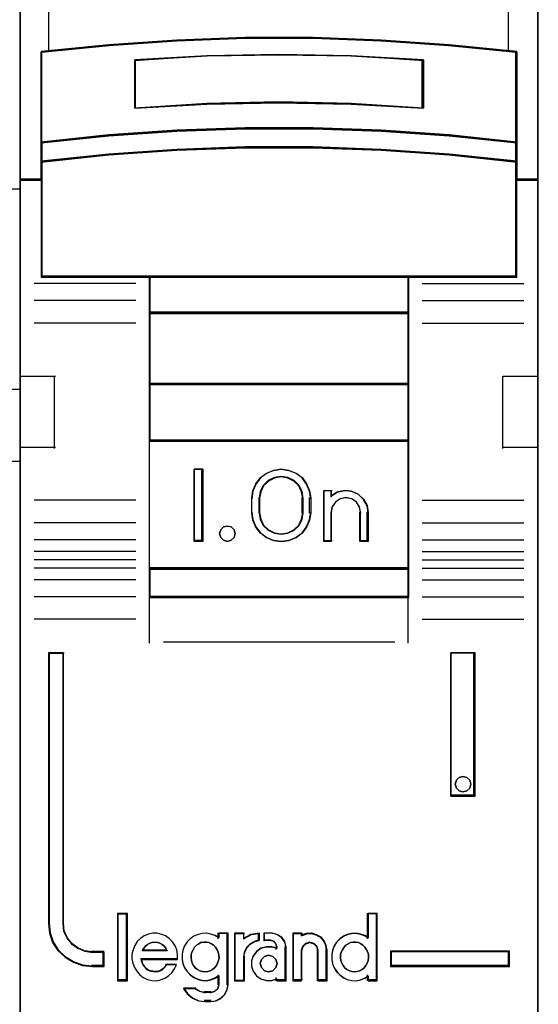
# Model space of a CAD drawing. Extents: x -543332 to -323966, y -9028 to 137422.
# Tile 226 of 250: x -346202 to -346023, y 39194 to 39535. Entities that reach past the tile are written whole.
import ezdxf

# ---------------------------------------------------------------- set-up
doc = ezdxf.new("R2010")
doc.units = 0
doc.header["$MEASUREMENT"] = 0
doc.layers.get('0').update_dxf_attribs({"color": 8})
doc.layers.add('45', color=8, linetype='Continuous')

# ---------------------------------------------------------------- blocks, each defined once
blk = doc.blocks.new('*U994')
at = {"layer": '45', "color": 7}
for points in [[(49.496757, -113.487672), (67.504568, -113.487672), (67.504568, -113.487672), (85.506533, -113.487672), (85.506533, -113.487672), (85.506533, -196.509427), (85.506533, -196.509427), (67.504568, -196.509427), (67.504568, -196.509427), (49.496757, -196.509427), (49.496757, -196.509427), (31.494793, -196.509427), (31.494793, -196.509427), (31.494793, -113.487672), (31.494793, -113.487672), (49.496757, -113.487672), (49.496757, -113.487672)], [(31.494793, -132.496002), (85.506533, -132.496002), (85.506533, -146.803888), (31.494793, -146.803888), (31.494793, -132.496002)]]:
    blk.add_lwpolyline(points, close=True, dxfattribs=at)
for points in [[(84.289718, -153.744656), (85.506533, -153.744656)], [(84.289718, -156.244498), (85.506533, -156.244498)]]:
    blk.add_lwpolyline(points, dxfattribs=at)
blk = doc.blocks.new('*U995')
at = {"layer": '45', "color": 7}
for points in [[(103.493657, -113.659801), (85.506533, -113.659801), (85.506533, -195.428987), (103.493657, -195.428987), (103.493657, -113.659801)], [(103.475099, -113.678338), (85.52509, -113.678338), (85.52509, -195.41045), (103.475099, -195.41045), (103.475099, -113.678338)], [(98.041129, -144.791947), (100.396251, -144.952647), (102.751373, -145.196469), (102.751373, -142.03233), (100.396251, -141.799592), (98.041129, -141.63335), (95.680439, -141.544687), (93.31975, -141.544687), (90.95906, -141.63335), (88.592803, -141.799592), (86.248817, -142.03233), (86.248817, -145.196469), (88.592803, -144.952647), (90.95906, -144.791947), (93.31975, -144.708826), (95.680439, -144.708826), (98.041129, -144.791947)], [(99.506533, -142.322922), (99.506533, -143.996863), (97.003314, -143.856901), (94.49452, -143.812113), (91.996876, -143.856901), (89.493657, -143.996863), (89.493657, -142.322922), (91.996876, -142.177362), (94.49452, -142.132574), (97.003314, -142.177362), (99.506533, -142.322922)], [(97.003314, -143.856901), (99.506533, -143.996863), (99.506533, -142.322922), (97.003314, -142.177362), (94.49452, -142.132574), (91.996876, -142.177362), (89.493657, -142.322922), (89.493657, -143.996863), (91.996876, -143.856901), (94.49452, -143.812113), (97.003314, -143.856901)], [(100.396251, -144.924467), (98.041129, -144.759904), (95.680439, -144.674786), (93.31975, -144.674786), (90.95906, -144.759904), (88.592803, -144.924467), (86.248817, -145.174149), (86.248817, -145.866448), (88.592803, -145.616766), (90.95906, -145.452203), (93.31975, -145.367084), (95.680439, -145.367084), (98.041129, -145.452203), (100.396251, -145.616766), (102.751373, -145.866448), (102.751373, -145.174149), (100.396251, -144.924467)], [(98.041129, -145.425061), (95.680439, -145.342116), (93.31975, -145.342116), (90.95906, -145.425061), (88.592803, -145.585421), (86.248817, -145.828725), (86.248817, -146.464635), (86.248817, -149.859839), (90.001422, -149.859839), (98.998767, -149.859839), (102.751373, -149.859839), (102.751373, -146.464635), (102.751373, -145.828725), (100.396251, -145.585421), (98.041129, -145.425061)], [(89.992047, -151.115056), (99.008142, -151.115056), (99.008142, -149.820117), (89.992047, -149.820117), (89.992047, -151.115056)], [(99.008142, -151.075334), (89.992047, -151.075334), (89.992047, -153.580472), (99.008142, -153.580472), (99.008142, -151.075334)], [(99.008142, -153.54075), (89.992047, -153.54075), (89.992047, -155.548038), (99.008142, -155.548038), (99.008142, -153.54075)], [(89.992047, -159.98102), (99.008142, -159.98102), (99.008142, -155.508316), (89.992047, -155.508316), (89.992047, -159.98102)], [(91.855709, -156.522552), (91.855709, -159.02769), (91.558796, -159.02769), (91.558796, -156.522552), (91.855709, -156.522552)], [(95.559255, -157.268527), (95.59894, -157.519041), (95.59894, -158.031202), (95.559255, -158.281716), (95.45154, -158.526663), (95.298472, -158.738208), (95.088711, -158.888516), (94.839266, -158.988721), (94.578483, -159.02769), (94.312031, -158.988721), (94.062586, -158.888516), (93.858494, -158.738208), (93.699757, -158.526663), (93.592042, -158.281716), (93.552358, -158.031202), (93.552358, -157.519041), (93.592042, -157.268527), (93.699757, -157.02358), (93.858494, -156.812035), (94.062586, -156.661727), (94.312031, -156.561521), (94.578483, -156.522552), (94.839266, -156.561521), (95.088711, -156.661727), (95.298472, -156.812035), (95.45154, -157.02358), (95.559255, -157.268527)], [(95.341791, -158.03247), (95.341791, -157.518068), (95.301849, -157.294414), (95.199139, -157.081944), (95.022251, -156.914204), (94.811126, -156.807968), (94.577176, -156.768829), (94.337521, -156.807968), (94.126395, -156.914204), (93.949507, -157.081944), (93.846797, -157.294414), (93.806855, -157.518068), (93.806855, -158.03247), (93.846797, -158.256123), (93.949507, -158.468594), (94.126395, -158.636334), (94.337521, -158.742569), (94.577176, -158.776117), (94.811126, -158.742569), (95.022251, -158.636334), (95.199139, -158.468594), (95.301849, -158.256123), (95.341791, -158.03247)], [(96.519758, -157.317456), (96.770825, -157.261383), (97.010481, -157.283812), (97.24443, -157.384744), (97.427025, -157.558571), (97.552559, -157.777257), (97.592501, -158.023979), (97.592501, -159.02769), (97.330022, -159.02769), (97.330022, -158.023979), (97.290079, -157.822115), (97.187369, -157.659503), (97.021893, -157.547356), (96.816474, -157.508105), (96.622467, -157.547356), (96.462697, -157.659503), (96.342869, -157.822115), (96.308633, -158.023979), (96.308633, -159.02769), (96.057565, -159.02769), (96.057565, -157.261383), (96.308633, -157.261383), (96.308633, -157.452032), (96.519758, -157.317456)], [(92.941034, -158.623526), (92.977088, -158.754285), (92.941034, -158.885044), (92.84489, -158.986085), (92.712693, -159.02769), (92.568478, -158.986085), (92.478344, -158.885044), (92.436281, -158.754285), (92.478344, -158.623526), (92.568478, -158.522485), (92.712693, -158.492767), (92.84489, -158.522485), (92.941034, -158.623526)], [(99.008142, -159.941298), (89.992047, -159.941298), (89.992047, -160.966127), (99.008142, -160.966127), (99.008142, -159.941298)], [(88.433251, -173.767223), (88.433251, -173.277734), (88.030789, -173.277734), (87.758701, -173.239235), (87.520624, -173.134737), (87.31089, -172.986241), (87.146504, -172.782745), (87.038803, -172.540751), (87.01046, -172.276757), (87.01046, -162.893971), (86.505965, -162.893971), (86.505965, -172.276757), (86.539976, -172.612249), (86.647677, -172.931242), (86.829069, -173.211736), (87.078482, -173.44273), (87.367575, -173.618726), (87.685011, -173.728724), (88.030789, -173.767223), (88.433251, -173.767223)], [(100.460898, -162.893971), (100.460898, -167.861877), (101.301269, -167.861877), (101.301269, -162.893971), (100.460898, -162.893971)], [(101.11406, -167.309416), (101.150161, -167.440175), (101.11406, -167.582822), (101.017789, -167.671976), (100.8794, -167.713581), (100.747028, -167.671976), (100.650758, -167.582822), (100.614656, -167.440175), (100.650758, -167.309416), (100.747028, -167.208375), (100.8794, -167.178657), (101.017789, -167.208375), (101.11406, -167.309416)], [(89.220602, -174.24124), (89.220602, -171.947953), (88.913085, -171.947953), (88.913085, -174.24124), (89.220602, -174.24124)], [(102.494225, -173.240244), (98.366597, -173.240244), (98.366597, -173.767223), (102.494225, -173.767223), (102.494225, -173.240244)]]:
    blk.add_lwpolyline(points, close=True, dxfattribs=at)
at = {"layer": '45', "color": 139}
for points in [[(103.493657, -113.659801), (85.506533, -113.659801), (85.506533, -195.428987), (103.493657, -195.428987), (103.493657, -113.659801)], [(98.032028, -145.442917), (95.677406, -145.360653), (93.322784, -145.360653), (90.968162, -145.442917), (88.607986, -145.601961), (86.270025, -145.843269), (86.270025, -146.47396), (86.270025, -149.841302), (90.012985, -149.841302), (98.987204, -149.841302), (102.730165, -149.841302), (102.730165, -146.47396), (102.730165, -145.843269), (100.381096, -145.601961), (98.032028, -145.442917)], [(92.977088, -158.754285), (92.941034, -158.623526), (92.84489, -158.522485), (92.712693, -158.492767), (92.568478, -158.522485), (92.478344, -158.623526), (92.436281, -158.754285), (92.478344, -158.885044), (92.568478, -158.986085), (92.712693, -159.02769), (92.84489, -158.986085), (92.941034, -158.885044), (92.977088, -158.754285)], [(101.150161, -167.440175), (101.11406, -167.309416), (101.017789, -167.208375), (100.8794, -167.178657), (100.747028, -167.208375), (100.650758, -167.309416), (100.614656, -167.440175), (100.650758, -167.582822), (100.747028, -167.671976), (100.8794, -167.713581), (101.017789, -167.671976), (101.11406, -167.582822), (101.150161, -167.440175)], [(91.928123, -173.955241), (92.026573, -173.943829), (92.113441, -173.915299), (92.194518, -173.869652), (92.264012, -173.812592), (92.327716, -173.732709), (92.368254, -173.658532), (92.39721, -173.561531), (92.420375, -173.464531), (92.408793, -173.36753), (92.391419, -173.270529), (92.350881, -173.18494), (92.29876, -173.093645), (92.229265, -173.03088), (92.15398, -172.979526), (92.067112, -172.939585), (91.974452, -172.922467), (91.887584, -172.922467), (91.789134, -172.939585), (91.713848, -172.979526), (91.632772, -173.03088), (91.563277, -173.093645), (91.516948, -173.18494), (91.476409, -173.270529), (91.447453, -173.36753), (91.447453, -173.464531), (91.459036, -173.561531), (91.487992, -173.658532), (91.534321, -173.732709), (91.592233, -173.812592), (91.67331, -173.869652), (91.754387, -173.915299), (91.841255, -173.943829), (91.928123, -173.955241)], [(97.116645, -173.955241), (97.209398, -173.943829), (97.296355, -173.915299), (97.383311, -173.869652), (97.452876, -173.812592), (97.510847, -173.732709), (97.563021, -173.658532), (97.592006, -173.561531), (97.597803, -173.464531), (97.597803, -173.36753), (97.580412, -173.270529), (97.539832, -173.18494), (97.481862, -173.093645), (97.412296, -173.03088), (97.342731, -172.979526), (97.255775, -172.939585), (97.168818, -172.922467), (97.070268, -172.922467), (96.983311, -172.939585), (96.896355, -172.979526), (96.815196, -173.03088), (96.757225, -173.093645), (96.699254, -173.18494), (96.658674, -173.270529), (96.635486, -173.36753), (96.635486, -173.464531), (96.64708, -173.561531), (96.676065, -173.658532), (96.728239, -173.732709), (96.78621, -173.812592), (96.855775, -173.869652), (96.942732, -173.915299), (97.029688, -173.943829), (97.116645, -173.955241)], [(94.432494, -173.666594), (94.390646, -173.525216), (94.283036, -173.419182), (94.139557, -173.377947), (93.996078, -173.419182), (93.888468, -173.525216), (93.84662, -173.666594), (93.888468, -173.807972), (93.996078, -173.914005), (94.139557, -173.955241), (94.283036, -173.914005), (94.390646, -173.807972), (94.432494, -173.666594)]]:
    blk.add_lwpolyline(points, close=True, dxfattribs=at)
at = {"layer": '45', "color": 7}
blk.add_lwpolyline([(85.506533, -132.371539), (85.506533, -146.496704), (86.252286, -146.496704), (86.252286, -145.864644), (86.252286, -145.194111), (86.252286, -142.055796), (88.595287, -141.824957), (90.960549, -141.660072), (93.320246, -141.572133), (93.320246, -141.572133), (95.679943, -141.572133), (98.03964, -141.660072), (100.393772, -141.824957), (102.747903, -142.055796), (102.747903, -145.194111), (102.747903, -145.864644), (102.747903, -146.496704), (103.493657, -146.496704), (103.493657, -132.371539)], dxfattribs=at)
at = {"layer": '45', "color": 140}
for points in [[(85.506533, -132.371539), (85.506533, -146.496704), (86.252286, -146.496704), (86.252286, -145.864644), (86.252286, -145.194111), (86.252286, -142.055796), (88.595287, -141.824957), (90.960549, -141.660072), (93.320246, -141.572133), (93.320246, -141.572133), (95.679943, -141.572133), (98.03964, -141.660072), (100.393772, -141.824957), (102.747903, -142.055796), (102.747903, -145.194111), (102.747903, -145.864644), (102.747903, -146.496704), (103.493657, -146.496704), (103.493657, -132.371539)], [(86.505965, -132.371539), (86.505965, -142.039889)], [(102.454459, -142.039889), (102.454459, -132.371539)]]:
    blk.add_lwpolyline(points, dxfattribs=at)
at = {"layer": '45', "color": 59}
blk.add_lwpolyline([(85.52509, -132.390076), (85.52509, -146.475519), (86.269304, -146.475519), (86.269304, -145.845237), (86.269304, -145.176589), (86.269304, -142.0471), (88.607471, -141.81691), (90.967853, -141.652488), (93.322681, -141.564797), (93.322681, -141.564797), (95.677509, -141.564797), (98.032337, -141.652488), (100.381611, -141.81691), (102.730885, -142.0471), (102.730885, -145.176589), (102.730885, -145.845237), (102.730885, -146.475519), (103.475099, -146.475519), (103.475099, -132.390076)], dxfattribs=at)
at = {"layer": '45', "color": 139}
for points in [[(102.751373, -142.069019), (100.396251, -141.81877), (98.041129, -141.64002), (95.680439, -141.544687), (93.31975, -141.544687), (90.95906, -141.64002), (88.592803, -141.81877), (86.248817, -142.069019)], [(86.248817, -142.026648), (86.248817, -149.859839)], [(102.708957, -149.859839), (102.708957, -142.026648)], [(99.506533, -142.357665), (97.003314, -142.185537), (94.49452, -142.132574), (91.996876, -142.185537), (89.493657, -142.357665)], [(89.493657, -143.996863), (89.493657, -142.317943)], [(99.466768, -143.996863), (99.466768, -142.317943)], [(99.506533, -143.996863), (97.003314, -143.828345), (94.49452, -143.774419), (91.996876, -143.828345), (89.493657, -143.996863)], [(102.751373, -145.196469), (100.396251, -144.935627), (98.041129, -144.763709), (95.680439, -144.674786), (93.31975, -144.674786), (90.95906, -144.763709), (88.592803, -144.935627), (86.248817, -145.196469)], [(102.751373, -145.866448), (100.396251, -145.604282), (98.041129, -145.431491), (95.680439, -145.342116), (93.31975, -145.342116), (90.95906, -145.431491), (88.592803, -145.604282), (86.248817, -145.866448)], [(86.291233, -146.454334), (85.506533, -146.454334)], [(103.493657, -146.454334), (102.708957, -146.454334)], [(102.751373, -149.820117), (86.248817, -149.820117)], [(89.992047, -149.820117), (89.992047, -160.966127)], [(89.992047, -149.820117), (99.008142, -149.820117)], [(98.965726, -149.820117), (98.965726, -160.966127)], [(89.533422, -150.082282), (86.004923, -150.082282)], [(99.466768, -150.082282), (102.995266, -150.082282)], [(89.533422, -150.670169), (86.004923, -150.670169)], [(99.466768, -150.670169), (102.995266, -150.670169)], [(89.992047, -151.075334), (99.008142, -151.075334)], [(89.533422, -151.451369), (86.004923, -151.451369)], [(99.466768, -151.451369), (102.995266, -151.451369)], [(85.506533, -153.294473), (86.741905, -153.294473)], [(86.699489, -153.294473), (86.699489, -155.799611)], [(102.258284, -155.799611), (102.258284, -153.294473)], [(102.258284, -153.294473), (103.493657, -153.294473)], [(89.992047, -153.54075), (99.008142, -153.54075)], [(89.992047, -155.508316), (99.008142, -155.508316)], [(85.506533, -155.759889), (86.741905, -155.759889)], [(102.258284, -155.759889), (103.493657, -155.759889)], [(91.855709, -156.522552), (91.558796, -156.522552)], [(91.558796, -156.522552), (91.558796, -159.02769)], [(91.813293, -156.522552), (91.813293, -159.02769)], [(95.59894, -157.542085), (95.559255, -157.285778), (95.45154, -157.035167), (95.298472, -156.818729), (95.088711, -156.664945), (94.839266, -156.562422), (94.578483, -156.522552), (94.312031, -156.562422), (94.062586, -156.664945), (93.858494, -156.818729), (93.699757, -157.035167), (93.592042, -157.285778), (93.552358, -157.542085)], [(95.341791, -157.542085), (95.301849, -157.311263), (95.199139, -157.091981), (95.022251, -156.918864), (94.811126, -156.809223), (94.577176, -156.768829), (94.337521, -156.809223), (94.126395, -156.918864), (93.949507, -157.091981), (93.846797, -157.311263), (93.806855, -157.542085)], [(96.057565, -157.261383), (96.341223, -157.261383)], [(96.057565, -157.261383), (96.057565, -159.02769)], [(96.301458, -157.261383), (96.301458, -157.489122)], [(97.592501, -158.047879), (97.552336, -157.793425), (97.4261, -157.567885), (97.242485, -157.38861), (97.007228, -157.284515), (96.766234, -157.261383), (96.513763, -157.319213), (96.301458, -157.458007)], [(89.533422, -157.595048), (86.004923, -157.595048)], [(93.552358, -158.047879), (93.552358, -157.502363)], [(93.806855, -158.047879), (93.806855, -157.502363)], [(95.302026, -158.047879), (95.302026, -157.502363)], [(95.556523, -158.047879), (95.556523, -157.502363)], [(97.335353, -158.047879), (97.294922, -157.834417), (97.190954, -157.66246), (97.023452, -157.54387), (96.815518, -157.502363), (96.619135, -157.54387), (96.457409, -157.66246), (96.336114, -157.834417), (96.301458, -158.047879)], [(99.466768, -157.595048), (102.995266, -157.595048)], [(93.552358, -158.005509), (93.592042, -158.262482), (93.699757, -158.513745), (93.858494, -158.730744), (94.062586, -158.884928), (94.312031, -158.987717), (94.578483, -159.02769), (94.839266, -158.987717), (95.088711, -158.884928), (95.298472, -158.730744), (95.45154, -158.513745), (95.559255, -158.262482), (95.59894, -158.005509)], [(93.806855, -158.005509), (93.846797, -158.237271), (93.949507, -158.457445), (94.126395, -158.631266), (94.337521, -158.741353), (94.577176, -158.776117), (94.811126, -158.741353), (95.022251, -158.631266), (95.199139, -158.457445), (95.301849, -158.237271), (95.341791, -158.005509)], [(96.301458, -158.005509), (96.301458, -159.02769)], [(97.295588, -158.005509), (97.295588, -159.02769)], [(97.550085, -158.005509), (97.550085, -159.02769)], [(89.533422, -158.384193), (86.004923, -158.384193)], [(99.466768, -158.384193), (102.995266, -158.384193)], [(89.533422, -158.969431), (86.004923, -158.969431)], [(91.855709, -158.987968), (91.558796, -158.987968)], [(96.057565, -158.987968), (96.341223, -158.987968)], [(97.295588, -158.987968), (97.592501, -158.987968)], [(99.466768, -158.969431), (102.995266, -158.969431)], [(89.533422, -159.371948), (86.004923, -159.371948)], [(99.466768, -159.371948), (102.995266, -159.371948)], [(89.533422, -159.665891), (86.004923, -159.665891)], [(99.466768, -159.665891), (102.995266, -159.665891)], [(89.533422, -159.95189), (86.004923, -159.95189)], [(89.992047, -159.941298), (99.008142, -159.941298)], [(99.466768, -159.95189), (102.995266, -159.95189)], [(89.533422, -160.351759), (86.004923, -160.351759)], [(99.466768, -160.351759), (102.995266, -160.351759)], [(89.533422, -160.942294), (86.004923, -160.942294)], [(89.992047, -160.926405), (99.008142, -160.926405)], [(89.992047, -160.926405), (89.992047, -162.552361)], [(98.965726, -160.926405), (98.965726, -162.552361)], [(99.466768, -160.942294), (102.995266, -160.942294)], [(89.533422, -161.726142), (86.004923, -161.726142)], [(99.466768, -161.726142), (102.995266, -161.726142)], [(90.487786, -162.509991), (98.512403, -162.509991)], [(86.505965, -162.893971), (86.505965, -172.284266)], [(86.505965, -162.893971), (87.041469, -162.893971)], [(86.999053, -162.893971), (86.999053, -172.284266)], [(100.460898, -167.861877), (100.460898, -162.893971)], [(100.460898, -162.893971), (101.301269, -162.893971)], [(101.258852, -167.861877), (101.258852, -162.893971)], [(100.460898, -167.819506), (101.301269, -167.819506)], [(88.894528, -171.929416), (88.894528, -174.262425)], [(88.894528, -171.929416), (89.239159, -171.929416)], [(89.199394, -171.929416), (89.199394, -174.262425)], [(97.555387, -171.929416), (97.555387, -172.813894)], [(97.555387, -171.929416), (97.907972, -171.929416)], [(97.868207, -171.929416), (97.868207, -174.262425)], [(86.505965, -172.241896), (86.540201, -172.585235), (86.648617, -172.911689), (86.831212, -173.198743), (87.082279, -173.435141), (87.37329, -173.615253), (87.69283, -173.727823), (88.040901, -173.767223)], [(86.999053, -172.241896), (87.027993, -172.515673), (87.137966, -172.766634), (87.30582, -172.977671), (87.519977, -173.13167), (87.763075, -173.24004), (88.040901, -173.279966)], [(90.983526, -173.520368), (90.983526, -173.35734), (90.955013, -173.194312), (90.892285, -173.053771), (90.806747, -172.918852), (90.704101, -172.806419), (90.567241, -172.710851), (90.43038, -172.654635), (90.276411, -172.615283), (90.122442, -172.615283), (89.968474, -172.643391), (89.82591, -172.699608), (89.700455, -172.795176), (89.580701, -172.901987), (89.495163, -173.036906), (89.438138, -173.188691), (89.39822, -173.340475), (89.39822, -173.503503), (89.426733, -173.655287), (89.483758, -173.807072), (89.563594, -173.936369), (89.666239, -174.054424), (89.791695, -174.149992), (89.939961, -174.217452), (90.082525, -174.251181), (90.236493, -174.262425), (90.390462, -174.234316), (90.538728, -174.1781), (90.669886, -174.093775), (90.778234, -173.986964), (90.875178, -173.852045), (90.943608, -173.711504)], [(92.420375, -172.778311), (92.282901, -172.693986), (92.139699, -172.643391), (91.990769, -172.615283), (91.836111, -172.626526), (91.692909, -172.654635), (91.543978, -172.722094), (91.417961, -172.806419), (91.314855, -172.918852), (91.223206, -173.053771), (91.165925, -173.205556), (91.137285, -173.35734), (91.137285, -173.520368), (91.165925, -173.672152), (91.223206, -173.812693), (91.314855, -173.947613), (91.417961, -174.060046), (91.543978, -174.155613), (91.692909, -174.217452), (91.836111, -174.251181), (91.990769, -174.262425), (92.139699, -174.234316), (92.282901, -174.1781), (92.420375, -174.093775)], [(92.38061, -172.615283), (92.38061, -172.813894)], [(92.38061, -172.615283), (92.733194, -172.615283)], [(92.690778, -172.615283), (92.690778, -174.408072)], [(92.953229, -172.615283), (92.953229, -174.262425)], [(92.953229, -172.615283), (93.303162, -172.615283)], [(93.82011, -172.615283), (93.526788, -172.662523), (93.263397, -172.824486)], [(93.263397, -172.615283), (93.263397, -172.824486)], [(93.780345, -172.615283), (93.780345, -172.885393)], [(93.973869, -172.615283), (93.973869, -172.885393)], [(94.270782, -172.615283), (93.973869, -172.615283)], [(94.742662, -173.110485), (94.700527, -172.919564), (94.586159, -172.758474), (94.423636, -172.657047), (94.231017, -172.615283)], [(94.973301, -172.615283), (94.973301, -174.262425)], [(94.973301, -172.615283), (95.315281, -172.615283)], [(96.168907, -173.229651), (96.139815, -173.054117), (96.069994, -172.884435), (95.953624, -172.75571), (95.796526, -172.667943), (95.627791, -172.615283), (95.4416, -172.626985), (95.272865, -172.685497)], [(95.272865, -172.615283), (95.272865, -172.721209)], [(97.597803, -172.778311), (97.471395, -172.693986), (97.327748, -172.643391), (97.17261, -172.615283), (97.017471, -172.626526), (96.868079, -172.654635), (96.735924, -172.722094), (96.609515, -172.806419), (96.500344, -172.918852), (96.414156, -173.053771), (96.356697, -173.205556), (96.327968, -173.35734), (96.327968, -173.520368), (96.356697, -173.672152), (96.414156, -173.812693), (96.500344, -173.947613), (96.609515, -174.060046), (96.735924, -174.155613), (96.868079, -174.217452), (97.017471, -174.251181), (97.17261, -174.262425), (97.327748, -174.234316), (97.471395, -174.1781), (97.597803, -174.093775)], [(90.622988, -173.229651), (90.576302, -173.135615), (90.517944, -173.060386), (90.447914, -173.010234), (90.366213, -172.953812), (90.278677, -172.935005), (90.19114, -172.922467), (90.103603, -172.935005), (90.021902, -172.953812), (89.934365, -173.010234), (89.864336, -173.060386), (89.805978, -173.135615), (89.753456, -173.229651)], [(93.82011, -172.845671), (93.646511, -172.898379), (93.496857, -172.986226), (93.371148, -173.115068), (93.293328, -173.284905), (93.263397, -173.454743)], [(94.432494, -173.138046), (94.246086, -173.081355), (94.059678, -173.081355), (93.867444, -173.138046), (93.721813, -173.245758), (93.605308, -173.398823), (93.547055, -173.568895), (93.547055, -173.761644), (93.605308, -173.931716), (93.721813, -174.09045), (93.867444, -174.192493), (94.059678, -174.249184), (94.246086, -174.249184), (94.432494, -174.192493)], [(93.973869, -172.845671), (94.199205, -172.845671)], [(94.432494, -173.110485), (94.386543, -172.981307), (94.288077, -172.877966), (94.156788, -172.845671)], [(94.390078, -173.070763), (94.390078, -173.176688)], [(94.702897, -173.070763), (94.702897, -174.262425)], [(95.858739, -173.229651), (95.816891, -173.072925), (95.721238, -172.966351), (95.565802, -172.922467), (95.422323, -172.966351), (95.314713, -173.072925), (95.272865, -173.229651)], [(87.998485, -173.240244), (88.433251, -173.240244)], [(88.393486, -173.240244), (88.393486, -173.767223)], [(88.393486, -173.240244), (88.393486, -173.767223)], [(89.708389, -173.497113), (90.983526, -173.497113)], [(89.708389, -173.497113), (89.737481, -173.587533), (89.766573, -173.677953), (89.824758, -173.762345), (89.882942, -173.834681), (89.964401, -173.894961), (90.051678, -173.925101), (90.138954, -173.943185), (90.23205, -173.955241), (90.319327, -173.937157), (90.394967, -173.907017), (90.476425, -173.852765), (90.546246, -173.780429), (90.604431, -173.702065)], [(89.753456, -173.189929), (90.622988, -173.189929)], [(92.953229, -174.262425), (93.303162, -174.262425), (93.303162, -173.415021)], [(95.272865, -173.189929), (95.272865, -174.262425)], [(95.818974, -173.189929), (95.818974, -174.262425)], [(96.129142, -173.189929), (96.129142, -174.262425)], [(98.366597, -173.240244), (102.494225, -173.240244)], [(98.366597, -173.240244), (98.366597, -173.767223)], [(102.454459, -173.767223), (102.454459, -173.240244)], [(87.998485, -173.727501), (88.433251, -173.727501)], [(90.564666, -173.682483), (90.943761, -173.682483)], [(98.366597, -173.727501), (102.494225, -173.727501)], [(92.38061, -174.05587), (92.38061, -174.408072)], [(94.390078, -174.153851), (94.390078, -174.262425)], [(97.555387, -174.05587), (97.555387, -174.262425)], [(88.894528, -174.220054), (89.239159, -174.220054)], [(91.187654, -174.506053), (91.322264, -174.70377), (91.503695, -174.853555), (91.720242, -174.955409), (91.948495, -174.985366)], [(91.187654, -174.506053), (91.611816, -174.506053)], [(91.5694, -174.506053), (91.749625, -174.627978), (91.948495, -174.678182)], [(92.107555, -174.985366), (92.298226, -174.955984), (92.465063, -174.867839), (92.608067, -174.73856), (92.697444, -174.556393), (92.733194, -174.36835)], [(92.107555, -174.678182), (92.254389, -174.633921), (92.375686, -174.526428), (92.420375, -174.36835)], [(94.390078, -174.220054), (94.742662, -174.220054)], [(94.973301, -174.220054), (95.315281, -174.220054)], [(95.818974, -174.220054), (96.168907, -174.220054)], [(97.555387, -174.220054), (97.907972, -174.220054)], [(91.908729, -174.635812), (92.149972, -174.635812)], [(92.149972, -174.942996), (91.908729, -174.942996)]]:
    blk.add_lwpolyline(points, dxfattribs=at)
at = {"layer": '45', "color": 59}
for points in [[(98.041129, -144.791947), (100.396251, -144.952647), (102.751373, -145.196469), (102.751373, -142.03233), (100.396251, -141.799592), (98.041129, -141.63335), (95.680439, -141.544687), (93.31975, -141.544687), (90.95906, -141.63335), (88.592803, -141.799592), (86.248817, -142.03233), (86.248817, -145.196469), (88.592803, -144.952647), (90.95906, -144.791947), (93.31975, -144.708826), (95.680439, -144.708826), (98.041129, -144.791947)], [(99.506533, -142.322922), (99.506533, -143.996863), (97.003314, -143.856901), (94.49452, -143.812113), (91.996876, -143.856901), (89.493657, -143.996863), (89.493657, -142.322922), (91.996876, -142.177362), (94.49452, -142.132574), (97.003314, -142.177362), (99.506533, -142.322922)], [(97.003314, -143.856901), (99.506533, -143.996863), (99.506533, -142.322922), (97.003314, -142.177362), (94.49452, -142.132574), (91.996876, -142.177362), (89.493657, -142.322922), (89.493657, -143.996863), (91.996876, -143.856901), (94.49452, -143.812113), (97.003314, -143.856901)], [(96.994035, -143.841147), (99.487976, -143.978326), (99.487976, -142.337673), (96.994035, -142.195008), (94.49454, -142.151111), (92.006154, -142.195008), (89.512214, -142.337673), (89.512214, -143.978326), (92.006154, -143.841147), (94.49454, -143.79725), (96.994035, -143.841147)], [(100.396251, -144.924467), (98.041129, -144.759904), (95.680439, -144.674786), (93.31975, -144.674786), (90.95906, -144.759904), (88.592803, -144.924467), (86.248817, -145.174149), (86.248817, -145.866448), (88.592803, -145.616766), (90.95906, -145.452203), (93.31975, -145.367084), (95.680439, -145.367084), (98.041129, -145.452203), (100.396251, -145.616766), (102.751373, -145.866448), (102.751373, -145.174149), (100.396251, -144.924467)], [(100.381096, -144.934681), (98.032028, -144.775604), (95.677406, -144.693323), (93.322784, -144.693323), (90.968162, -144.775604), (88.607986, -144.934681), (86.270025, -145.17604), (86.270025, -145.845262), (88.607986, -145.603904), (90.968162, -145.444826), (93.322784, -145.362545), (95.677406, -145.362545), (98.032028, -145.444826), (100.381096, -145.603904), (102.730165, -145.845262), (102.730165, -145.17604), (100.381096, -144.934681)], [(98.041129, -145.425061), (95.680439, -145.342116), (93.31975, -145.342116), (90.95906, -145.425061), (88.592803, -145.585421), (86.248817, -145.828725), (86.248817, -146.464635), (86.248817, -149.859839), (90.001422, -149.859839), (98.998767, -149.859839), (102.751373, -149.859839), (102.751373, -146.464635), (102.751373, -145.828725), (100.396251, -145.585421), (98.041129, -145.425061)], [(89.992047, -151.115056), (99.008142, -151.115056), (99.008142, -149.820117), (89.992047, -149.820117), (89.992047, -151.115056)], [(90.013255, -151.096519), (98.986934, -151.096519), (98.986934, -149.838654), (90.013255, -149.838654), (90.013255, -151.096519)], [(99.008142, -151.075334), (89.992047, -151.075334), (89.992047, -153.580472), (99.008142, -153.580472), (99.008142, -151.075334)], [(98.986934, -151.093871), (90.013255, -151.093871), (90.013255, -153.561935), (98.986934, -153.561935), (98.986934, -151.093871)], [(99.008142, -153.54075), (89.992047, -153.54075), (89.992047, -155.548038), (99.008142, -155.548038), (99.008142, -153.54075)], [(98.986934, -153.559287), (90.013255, -153.559287), (90.013255, -155.529501), (98.986934, -155.529501), (98.986934, -153.559287)], [(89.992047, -159.98102), (99.008142, -159.98102), (99.008142, -155.508316), (89.992047, -155.508316), (89.992047, -159.98102)], [(91.855709, -156.522552), (91.855709, -159.02769), (91.558796, -159.02769), (91.558796, -156.522552), (91.855709, -156.522552)], [(95.559255, -157.268527), (95.59894, -157.519041), (95.59894, -158.031202), (95.559255, -158.281716), (95.45154, -158.526663), (95.298472, -158.738208), (95.088711, -158.888516), (94.839266, -158.988721), (94.578483, -159.02769), (94.312031, -158.988721), (94.062586, -158.888516), (93.858494, -158.738208), (93.699757, -158.526663), (93.592042, -158.281716), (93.552358, -158.031202), (93.552358, -157.519041), (93.592042, -157.268527), (93.699757, -157.02358), (93.858494, -156.812035), (94.062586, -156.661727), (94.312031, -156.561521), (94.578483, -156.522552), (94.839266, -156.561521), (95.088711, -156.661727), (95.298472, -156.812035), (95.45154, -157.02358), (95.559255, -157.268527)], [(95.341791, -158.03247), (95.341791, -157.518068), (95.301849, -157.294414), (95.199139, -157.081944), (95.022251, -156.914204), (94.811126, -156.807968), (94.577176, -156.768829), (94.337521, -156.807968), (94.126395, -156.914204), (93.949507, -157.081944), (93.846797, -157.294414), (93.806855, -157.518068), (93.806855, -158.03247), (93.846797, -158.256123), (93.949507, -158.468594), (94.126395, -158.636334), (94.337521, -158.742569), (94.577176, -158.776117), (94.811126, -158.742569), (95.022251, -158.636334), (95.199139, -158.468594), (95.301849, -158.256123), (95.341791, -158.03247)], [(95.323234, -158.027668), (95.323234, -157.522766), (95.284326, -157.303244), (95.184278, -157.094698), (95.011972, -156.930056), (94.806316, -156.825783), (94.578428, -156.787366), (94.344981, -156.825783), (94.139325, -156.930056), (93.967019, -157.094698), (93.866971, -157.303244), (93.828063, -157.522766), (93.828063, -158.027668), (93.866971, -158.247191), (93.967019, -158.455737), (94.139325, -158.620379), (94.344981, -158.724652), (94.578428, -158.75758), (94.806316, -158.724652), (95.011972, -158.620379), (95.184278, -158.455737), (95.284326, -158.247191), (95.323234, -158.027668)], [(96.519758, -157.317456), (96.770825, -157.261383), (97.010481, -157.283812), (97.24443, -157.384744), (97.427025, -157.558571), (97.552559, -157.777257), (97.592501, -158.023979), (97.592501, -159.02769), (97.330022, -159.02769), (97.330022, -158.023979), (97.290079, -157.822115), (97.187369, -157.659503), (97.021893, -157.547356), (96.816474, -157.508105), (96.622467, -157.547356), (96.462697, -157.659503), (96.342869, -157.822115), (96.308633, -158.023979), (96.308633, -159.02769), (96.057565, -159.02769), (96.057565, -157.261383), (96.308633, -157.261383), (96.308633, -157.452032), (96.519758, -157.317456)], [(92.941034, -158.623526), (92.977088, -158.754285), (92.941034, -158.885044), (92.84489, -158.986085), (92.712693, -159.02769), (92.568478, -158.986085), (92.478344, -158.885044), (92.436281, -158.754285), (92.478344, -158.623526), (92.568478, -158.522485), (92.712693, -158.492767), (92.84489, -158.522485), (92.941034, -158.623526)], [(99.008142, -159.941298), (89.992047, -159.941298), (89.992047, -160.966127), (99.008142, -160.966127), (99.008142, -159.941298)], [(98.986934, -159.959835), (90.013255, -159.959835), (90.013255, -160.94759), (98.986934, -160.94759), (98.986934, -159.959835)], [(100.460898, -162.893971), (100.460898, -167.861877), (101.301269, -167.861877), (101.301269, -162.893971), (100.460898, -162.893971)], [(101.11406, -167.309416), (101.150161, -167.440175), (101.11406, -167.582822), (101.017789, -167.671976), (100.8794, -167.713581), (100.747028, -167.671976), (100.650758, -167.582822), (100.614656, -167.440175), (100.650758, -167.309416), (100.747028, -167.208375), (100.8794, -167.178657), (101.017789, -167.208375), (101.11406, -167.309416)], [(89.239159, -174.262425), (89.239159, -171.929416), (88.894528, -171.929416), (88.894528, -174.262425), (89.239159, -174.262425)], [(96.327968, -173.363825), (96.327968, -173.525685), (96.356488, -173.676382), (96.413528, -173.815916), (96.499088, -173.949868), (96.607463, -174.061496), (96.732951, -174.156379), (96.864143, -174.217774), (97.012446, -174.251262), (97.166454, -174.262425), (97.320462, -174.234518), (97.463061, -174.178704), (97.588549, -174.094984), (97.588549, -174.262425), (97.907972, -174.262425), (97.907972, -171.929416), (97.588549, -171.929416), (97.588549, -172.788945), (97.463061, -172.705225), (97.320462, -172.654993), (97.166454, -172.627086), (97.012446, -172.638249), (96.864143, -172.666155), (96.732951, -172.733132), (96.607463, -172.816852), (96.499088, -172.928479), (96.413528, -173.062432), (96.356488, -173.213129), (96.327968, -173.363825)], [(89.39822, -173.503503), (89.426733, -173.655287), (89.483758, -173.807072), (89.563594, -173.936369), (89.666239, -174.054424), (89.791695, -174.149992), (89.939961, -174.217452), (90.082525, -174.251181), (90.236493, -174.262425), (90.390462, -174.234316), (90.538728, -174.1781), (90.669886, -174.093775), (90.778234, -173.986964), (90.875178, -173.852045), (90.943608, -173.711504), (90.595753, -173.711504), (90.538728, -173.784585), (90.470297, -173.852045), (90.390462, -173.902639), (90.316329, -173.930748), (90.230791, -173.947613), (90.13955, -173.936369), (90.054012, -173.919504), (89.968474, -173.891396), (89.888638, -173.83518), (89.831613, -173.76772), (89.774588, -173.689017), (89.746075, -173.604692), (89.717562, -173.520368), (90.983526, -173.520368), (90.983526, -173.35734), (90.955013, -173.194312), (90.892285, -173.053771), (90.806747, -172.918852), (90.704101, -172.806419), (90.567241, -172.710851), (90.43038, -172.654635), (90.276411, -172.615283), (90.122442, -172.615283), (89.968474, -172.643391), (89.82591, -172.699608), (89.700455, -172.795176), (89.580701, -172.901987), (89.495163, -173.036906), (89.438138, -173.188691), (89.39822, -173.340475), (89.39822, -173.503503)], [(91.22278, -173.050263), (91.165783, -173.200833), (91.137285, -173.351403), (91.137285, -173.513126), (91.165783, -173.663696), (91.22278, -173.803113), (91.313975, -173.936953), (91.416569, -174.048486), (91.541962, -174.14329), (91.690153, -174.204633), (91.832645, -174.238093), (91.986537, -174.249246), (92.134728, -174.221363), (92.27722, -174.165596), (92.414012, -174.081946), (92.414012, -174.399816), (92.374115, -174.539233), (92.265821, -174.634036), (92.134728, -174.673073), (91.92954, -174.673073), (91.74715, -174.634036), (91.581859, -174.539233), (91.188582, -174.539233), (91.319674, -174.723263), (91.496364, -174.86268), (91.707252, -174.957483), (91.92954, -174.985366), (92.134728, -174.985366), (92.317118, -174.957483), (92.476709, -174.873833), (92.613501, -174.751146), (92.698996, -174.57827), (92.733194, -174.399816), (92.733194, -172.615283), (92.414012, -172.615283), (92.414012, -172.777007), (92.27722, -172.693357), (92.134728, -172.643167), (91.986537, -172.615283), (91.832645, -172.626437), (91.690153, -172.65432), (91.541962, -172.72124), (91.416569, -172.80489), (91.313975, -172.916423), (91.22278, -173.050263)], [(92.953229, -172.615283), (92.953229, -174.262425), (93.279036, -174.262425), (93.279036, -173.436043), (93.308126, -173.273015), (93.38376, -173.109988), (93.505938, -172.986312), (93.651388, -172.901987), (93.82011, -172.851392), (93.82011, -172.615283), (93.535028, -172.654635), (93.279036, -172.789554), (93.279036, -172.615283), (92.953229, -172.615283)], [(92.971786, -172.63382), (92.971786, -174.24124), (93.283644, -174.24124), (93.283644, -173.434787), (93.311489, -173.275691), (93.383885, -173.116595), (93.500832, -172.995901), (93.640054, -172.91361), (93.801553, -172.864235), (93.801553, -172.63382), (93.528676, -172.672223), (93.283644, -172.803888), (93.283644, -172.63382), (92.971786, -172.63382)], [(93.604537, -173.407935), (93.547055, -173.576584), (93.547055, -173.76772), (93.604537, -173.936369), (93.719499, -174.093775), (93.863202, -174.194965), (94.052889, -174.251181), (94.236829, -174.251181), (94.420768, -174.194965), (94.420768, -174.262425), (94.742662, -174.262425), (94.742662, -173.08188), (94.702426, -172.901987), (94.593212, -172.750203), (94.438013, -172.654635), (94.254073, -172.615283), (93.98966, -172.615283), (93.98966, -172.851392), (94.179348, -172.851392), (94.29431, -172.8795), (94.380531, -172.969447), (94.420768, -173.08188), (94.420768, -173.149339), (94.236829, -173.093123), (94.052889, -173.093123), (93.863202, -173.149339), (93.719499, -173.256151), (93.604537, -173.407935)], [(94.973301, -172.615283), (94.973301, -174.262425), (95.283698, -174.262425), (95.283698, -173.205556), (95.323935, -173.065015), (95.427401, -172.969447), (95.565356, -172.930095), (95.714807, -172.969447), (95.806776, -173.065015), (95.847013, -173.205556), (95.847013, -174.262425), (96.168907, -174.262425), (96.168907, -173.205556), (96.140167, -173.036906), (96.07119, -172.873879), (95.956227, -172.750203), (95.801028, -172.665878), (95.634333, -172.615283), (95.450394, -172.626526), (95.283698, -172.682743), (95.283698, -172.615283), (94.973301, -172.615283)], [(94.991858, -172.63382), (94.991858, -174.24124), (95.29262, -174.24124), (95.29262, -173.209858), (95.331608, -173.072706), (95.431862, -172.979443), (95.565534, -172.94104), (95.710346, -172.979443), (95.799461, -173.072706), (95.838448, -173.209858), (95.838448, -174.24124), (96.15035, -174.24124), (96.15035, -173.209858), (96.122502, -173.045276), (96.055666, -172.88618), (95.944272, -172.765486), (95.793891, -172.683195), (95.63237, -172.63382), (95.454141, -172.644792), (95.29262, -172.699653), (95.29262, -172.63382), (94.991858, -172.63382)], [(90.576302, -173.135615), (90.622988, -173.229651), (89.753456, -173.229651), (89.805978, -173.135615), (89.864336, -173.060386), (89.934365, -173.010234), (90.021902, -172.953812), (90.103603, -172.935005), (90.19114, -172.922467), (90.278677, -172.935005), (90.366213, -172.953812), (90.447914, -173.010234), (90.517944, -173.060386), (90.576302, -173.135615)], [(90.622988, -173.229651), (89.753456, -173.229651), (89.805978, -173.135615), (89.864336, -173.060386), (89.934365, -173.010234), (90.021902, -172.953812), (90.103603, -172.935005), (90.19114, -172.922467), (90.278677, -172.935005), (90.366213, -172.953812), (90.447914, -173.010234), (90.517944, -173.060386), (90.576302, -173.135615), (90.622988, -173.229651)], [(92.327716, -173.732709), (92.264012, -173.812592), (92.194518, -173.869652), (92.113441, -173.915299), (92.026573, -173.943829), (91.928123, -173.955241), (91.841255, -173.943829), (91.754387, -173.915299), (91.67331, -173.869652), (91.592233, -173.812592), (91.534321, -173.732709), (91.487992, -173.658532), (91.459036, -173.561531), (91.447453, -173.464531), (91.447453, -173.36753), (91.476409, -173.270529), (91.516948, -173.18494), (91.563277, -173.093645), (91.632772, -173.03088), (91.713848, -172.979526), (91.789134, -172.939585), (91.887584, -172.922467), (91.974452, -172.922467), (92.067112, -172.939585), (92.15398, -172.979526), (92.229265, -173.03088), (92.29876, -173.093645), (92.350881, -173.18494), (92.391419, -173.270529), (92.408793, -173.36753), (92.420375, -173.464531), (92.39721, -173.561531), (92.368254, -173.658532), (92.327716, -173.732709)], [(91.516948, -173.18494), (91.563277, -173.093645), (91.632772, -173.03088), (91.713848, -172.979526), (91.789134, -172.939585), (91.887584, -172.922467), (91.974452, -172.922467), (92.067112, -172.939585), (92.15398, -172.979526), (92.229265, -173.03088), (92.29876, -173.093645), (92.350881, -173.18494), (92.391419, -173.270529), (92.408793, -173.36753), (92.420375, -173.464531), (92.39721, -173.561531), (92.368254, -173.658532), (92.327716, -173.732709), (92.264012, -173.812592), (92.194518, -173.869652), (92.113441, -173.915299), (92.026573, -173.943829), (91.928123, -173.955241), (91.841255, -173.943829), (91.754387, -173.915299), (91.67331, -173.869652), (91.592233, -173.812592), (91.534321, -173.732709), (91.487992, -173.658532), (91.459036, -173.561531), (91.447453, -173.464531), (91.447453, -173.36753), (91.476409, -173.270529), (91.516948, -173.18494)], [(97.255775, -172.939585), (97.342731, -172.979526), (97.412296, -173.03088), (97.481862, -173.093645), (97.539832, -173.18494), (97.580412, -173.270529), (97.597803, -173.36753), (97.597803, -173.464531), (97.592006, -173.561531), (97.563021, -173.658532), (97.510847, -173.732709), (97.452876, -173.812592), (97.383311, -173.869652), (97.296355, -173.915299), (97.209398, -173.943829), (97.116645, -173.955241), (97.029688, -173.943829), (96.942732, -173.915299), (96.855775, -173.869652), (96.78621, -173.812592), (96.728239, -173.732709), (96.676065, -173.658532), (96.64708, -173.561531), (96.635486, -173.464531), (96.635486, -173.36753), (96.658674, -173.270529), (96.699254, -173.18494), (96.757225, -173.093645), (96.815196, -173.03088), (96.896355, -172.979526), (96.983311, -172.939585), (97.070268, -172.922467), (97.168818, -172.922467), (97.255775, -172.939585)], [(96.658674, -173.270529), (96.699254, -173.18494), (96.757225, -173.093645), (96.815196, -173.03088), (96.896355, -172.979526), (96.983311, -172.939585), (97.070268, -172.922467), (97.168818, -172.922467), (97.255775, -172.939585), (97.342731, -172.979526), (97.412296, -173.03088), (97.481862, -173.093645), (97.539832, -173.18494), (97.580412, -173.270529), (97.597803, -173.36753), (97.597803, -173.464531), (97.592006, -173.561531), (97.563021, -173.658532), (97.510847, -173.732709), (97.452876, -173.812592), (97.383311, -173.869652), (97.296355, -173.915299), (97.209398, -173.943829), (97.116645, -173.955241), (97.029688, -173.943829), (96.942732, -173.915299), (96.855775, -173.869652), (96.78621, -173.812592), (96.728239, -173.732709), (96.676065, -173.658532), (96.64708, -173.561531), (96.635486, -173.464531), (96.635486, -173.36753), (96.658674, -173.270529)], [(94.390646, -173.525216), (94.432494, -173.666594), (94.390646, -173.807972), (94.283036, -173.914005), (94.139557, -173.955241), (93.996078, -173.914005), (93.888468, -173.807972), (93.84662, -173.666594), (93.888468, -173.525216), (93.996078, -173.419182), (94.139557, -173.377947), (94.283036, -173.419182), (94.390646, -173.525216)], [(93.84662, -173.666594), (93.888468, -173.525216), (93.996078, -173.419182), (94.139557, -173.377947), (94.283036, -173.419182), (94.390646, -173.525216), (94.432494, -173.666594), (94.390646, -173.807972), (94.283036, -173.914005), (94.139557, -173.955241), (93.996078, -173.914005), (93.888468, -173.807972), (93.84662, -173.666594)], [(102.475667, -173.258781), (98.385154, -173.258781), (98.385154, -173.748686), (102.475667, -173.748686), (102.475667, -173.258781)]]:
    blk.add_lwpolyline(points, close=True, dxfattribs=at)
at = {"layer": '45', "color": 1}
for points in [[(88.433251, -173.767223), (88.433251, -173.277734), (88.030789, -173.277734), (87.758701, -173.239235), (87.520624, -173.134737), (87.31089, -172.986241), (87.146504, -172.782745), (87.038803, -172.540751), (87.01046, -172.276757), (87.01046, -162.893971), (86.505965, -162.893971), (86.505965, -172.276757), (86.539976, -172.612249), (86.647677, -172.931242), (86.829069, -173.211736), (87.078482, -173.44273), (87.367575, -173.618726), (87.685011, -173.728724), (88.030789, -173.767223), (88.433251, -173.767223)], [(88.414694, -173.748686), (88.414694, -173.260866), (88.019982, -173.260866), (87.753134, -173.222498), (87.519642, -173.118357), (87.313947, -172.970367), (87.152726, -172.767565), (87.047099, -172.526396), (87.019302, -172.263302), (87.019302, -162.912508), (86.524522, -162.912508), (86.524522, -172.263302), (86.557878, -172.59765), (86.663505, -172.915555), (86.841404, -173.195093), (87.086014, -173.4253), (87.36954, -173.600696), (87.680863, -173.710318), (88.019982, -173.748686), (88.414694, -173.748686)], [(102.494225, -173.240244), (98.366597, -173.240244), (98.366597, -173.767223), (102.494225, -173.767223), (102.494225, -173.240244)]]:
    blk.add_lwpolyline(points, close=True, dxfattribs=at)

msp = doc.modelspace()

# ---------------------------------------------------------------- block references
at = {"xscale": 10, "yscale": 10, "zscale": 10}
for name in ['*U994', '*U995']:
    msp.add_blockref(name, (-347057.52, 40944.6), dxfattribs=at)

doc.saveas('drawing.dxf')
